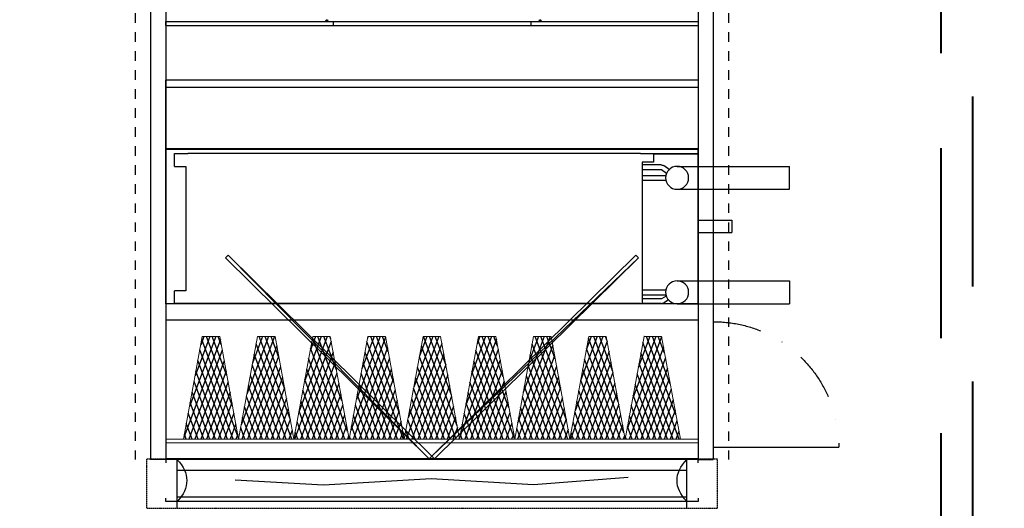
# Model space of a CAD drawing. Header units: millimetres. Extents: x -165365 to -33565, y 7406 to 103342.
# Tile 50 of 256: x -121966 to -119377, y 39303 to 40588. Entities that reach past the tile are written whole.
import ezdxf

# ---------------------------------------------------------------- set-up
doc = ezdxf.new("R2010")
doc.units = ezdxf.units.MM
doc.header["$MEASUREMENT"] = 0
for name, pattern in [('ACAD_ISO03W100', [150, 60, -90]), ('DASHDOT', [1, 0.5, -0.25, 0, -0.25]), ('DASHED', [0.75, 0.5, -0.25]), ('DASHED2', [0.375, 0.25, -0.125]), ('Dashed2cust', [50, 25, -25])]:
    doc.linetypes.add(name, pattern=pattern)
for name, color, linetype in [('___INST__AR_podstawy', 3, 'Continuous'), ('ELEK CIENKIE', 80, 'Continuous'), ('FLUID-W7', 7, 'Continuous'), ('FLUID-W7-INS', 7, 'Continuous'), ('IPHandle', 7, 'Continuous'), ('Separators', 7, 'Continuous')]:
    doc.layers.add(name, color=color, linetype=linetype)
doc.layers.add('kontury', color=118, linetype='Continuous', lineweight=0)

# ---------------------------------------------------------------- blocks, each defined once
blk = doc.blocks.new('VVS075_FLX1_450_2.2_4x1_v2_t')
at = {"color": 0}
for p, q in [((0, 1400), (0, 0)), ((0, 1400), (10, 1400)), ((10, 1400), (10, 0)), ((10.1, 960), (0.1, 960)), ((10, 440), (0, 440)), ((10, 0), (0, 0))]:
    blk.add_line(p, q, dxfattribs=at)
for centre in [(12.5, 976.2), (12.5, 415)]:
    blk.add_circle(centre, 2.5, dxfattribs=at)
blk = doc.blocks.new('VVS075_DRN.PN_R12_t')
at = {"color": 7}
for p, q in [((0, 55.12), (16, 55.12)), ((0, 0), (0, 55.12)), ((16, 55.12), (16, 0)), ((0, 0), (16, 0))]:
    blk.add_line(p, q, dxfattribs=at)
at = {"color": 7, "linetype": 'Continuous'}
for p, q in [((7.389765, 0), (7.389765, -3.484245)), ((8.649605, 0), (8.649605, -3.484245)), ((8.649605, -3.484245), (7.389765, -3.484245)), ((7.389765, -3.484245), (7.40945, -3.50393)), ((8.62992, -3.50393), (7.40945, -3.50393)), ((8.62992, -3.50393), (8.649605, -3.484245))]:
    blk.add_line(p, q, dxfattribs=at)
blk = doc.blocks.new('AVS040_DRN.PL_t')
at = {"color": 7}
for p, q in [((0, 55.12), (7.12, 55.12)), ((0, 0), (0, 55.12)), ((7.12, 0), (7.12, 55.12))]:
    blk.add_line(p, q, dxfattribs=at)
at = {"color": 7, "linetype": 'Continuous'}
blk.add_line((7.12, 0), (0, 0), dxfattribs=at)
blk = doc.blocks.new('VVS075_WCL_R12_t')
for p, q in [((0, 54.21), (0, 52.83)), ((1.34, 54.21), (0, 54.21)), ((1.34, 54.21), (1.34, 53.03)), ((15.55, 54.21), (14.21, 54.21)), ((14.21, 53.03), (14.21, 54.21)), ((15.55, 52.83), (15.55, 54.21)), ((1.34, 53.03), (14.21, 53.03)), ((0, 5.98), (0, 52.83)), ((15.55, 5.98), (15.55, 52.83)), ((0, 5.98), (0, 0)), ((0.9, 4.61), (0.9, 5.79)), ((0.9, 5.79), (15.55, 5.79)), ((1.19, 3.82), (1.19, 5.79)), ((1.69, 3.8), (1.69, 5.79)), ((2.27, 5.79), (2.27, 3.33)), ((2.77, 5.79), (2.77, 3.33)), ((14.12, 5.79), (14.12, 3.33)), ((14.62, 5.79), (14.62, 3.33)), ((15.05, 3.8), (15.05, 5.79)), ((15.55, 5.98), (15.55, 4.61)), ((15.55, 3.82), (15.55, 5.79)), ((0, 4.61), (0.9, 4.61)), ((0.04, 4.61), (0.04, 0.04)), ((1.65, 2.98), (1.29, 3.5)), ((2.06, 3.27), (1.69, 3.8)), ((14.78, 3.29), (15.05, 3.8)), ((15.15, 3.07), (15.45, 3.5)), ((1.33, 2.17), (1.33, -9.45)), ((3.71, 2.17), (3.71, -9.45)), ((13.18, 2.17), (13.18, -9.45)), ((15.56, 2.17), (15.56, -9.45)), ((0, 0), (0.37, 0)), ((0.04, 0.04), (0.37, 0.04)), ((0.37, 0.04), (0.37, 0)), ((3.71, -9.45), (1.33, -9.45)), ((13.18, -9.45), (15.56, -9.45))]:
    blk.add_line(p, q)
for centre in [(2.52, 2.17), (14.37, 2.17)]:
    blk.add_circle(centre, 1.19)
for centre, start, end in [((1.75, 3.82), 180, 215), ((14.99, 3.82), 325, 0)]:
    blk.add_arc(centre, 0.562, start, end)
blk = doc.blocks.new('F_300mmv2_t')
at = {"color": 0}
for p, q in [((10, 3854.9), (24.4, 3869.3)), ((291, 3598.1), (15.4, 3873.7)), ((10, 3810.7), (54.1, 3854.8)), ((10, 3766.5), (83.7, 3840.2)), ((261.3, 3583.6), (10, 3834.9)), ((300, 3633.3), (102, 3831.2)), ((10, 3722.3), (113.4, 3825.7)), ((10, 3678.1), (143, 3811.2)), ((10, 3633.9), (172.7, 3796.6)), ((231.6, 3569.1), (10, 3790.7)), ((10, 3589.7), (202.4, 3782.1)), ((300, 3677.5), (188.7, 3788.8)), ((10, 3545.5), (232, 3767.6)), ((10, 3501.3), (261.7, 3753)), ((202, 3554.5), (10, 3746.5)), ((300, 3721.7), (275.3, 3746.3)), ((16.5, 3463.7), (291.3, 3738.5)), ((172.3, 3540), (10, 3702.3)), ((103.2, 3506.1), (300, 3703)), ((142.6, 3525.5), (10, 3658.1)), ((189.8, 3548.6), (300, 3658.8)), ((113, 3510.9), (10, 3613.9)), ((276.5, 3591), (300, 3614.6)), ((83.3, 3496.4), (10, 3569.7)), ((53.7, 3481.9), (10, 3525.5)), ((24, 3467.3), (10, 3481.3)), ((10, 3457.1), (12.2, 3459.4)), ((10, 3413), (41.9, 3444.9)), ((300, 3191.3), (50.9, 3440.4)), ((273.4, 3173.7), (10, 3437.1)), ((10, 3368.8), (71.6, 3430.3)), ((10, 3324.6), (101.2, 3415.8)), ((10, 3280.4), (130.9, 3401.3)), ((243.8, 3159.2), (10, 3393)), ((10, 3236.2), (160.5, 3386.7)), ((300, 3235.5), (137.5, 3398)), ((10, 3192), (190.2, 3372.2)), ((10, 3147.8), (219.9, 3357.7)), ((214.1, 3144.6), (10, 3348.8)), ((10, 3103.6), (249.5, 3343.1)), ((300, 3279.7), (224.2, 3355.6)), ((10, 3059.4), (279.2, 3328.6)), ((184.5, 3130.1), (10, 3304.6)), ((67.7, 3072.9), (300, 3305.2)), ((154.8, 3115.6), (10, 3260.4)), ((154.3, 3115.3), (300, 3261)), ((125.1, 3101), (10, 3216.2)), ((241, 3157.8), (300, 3216.8)), ((95.5, 3086.5), (10, 3172)), ((65.8, 3072), (10, 3127.8)), ((36.2, 3057.4), (10, 3083.6)), ((285.6, 2763.8), (10, 3039.4)), ((10, 3015.2), (29.7, 3035)), ((10, 2971), (59.4, 3020.4)), ((10, 2926.8), (89.1, 3005.9)), ((300, 2793.6), (86.4, 3007.2)), ((255.9, 2749.3), (10, 2995.2)), ((10, 2882.6), (118.7, 2991.4)), ((10, 2838.4), (148.4, 2976.8)), ((10, 2794.2), (178.1, 2962.3)), ((226.3, 2734.7), (10, 2951)), ((10, 2750), (207.7, 2947.8)), ((300, 2837.8), (173, 2964.8)), ((10, 2705.8), (237.4, 2933.2)), ((10, 2661.7), (267, 2918.7)), ((300, 2882), (259.7, 2922.3)), ((196.6, 2720.2), (10, 2906.8)), ((32.2, 2639.7), (296.7, 2904.2)), ((167, 2705.7), (10, 2862.6)), ((118.8, 2682.1), (300, 2863.3)), ((137.3, 2691.1), (10, 2818.4)), ((205.5, 2724.5), (300, 2819.1)), ((107.6, 2676.6), (10, 2774.2)), ((292.1, 2767), (300, 2774.9)), ((78, 2662.1), (10, 2730)), ((48.3, 2647.5), (10, 2685.8)), ((18.6, 2633), (10, 2641.7)), ((10, 2617.5), (17.6, 2625.1)), ((10, 2573.3), (47.3, 2610.5)), ((297.8, 2353.9), (35.2, 2616.4)), ((268.1, 2339.4), (10, 2597.5)), ((10, 2529.1), (76.9, 2596)), ((10, 2484.9), (106.6, 2581.5)), ((10, 2440.7), (136.2, 2566.9)), ((238.4, 2324.8), (10, 2553.3)), ((10, 2396.5), (165.9, 2552.4)), ((300, 2395.8), (121.9, 2574)), ((10, 2352.3), (195.6, 2537.9)), ((300, 2440), (208.5, 2531.5)), ((10, 2308.1), (225.2, 2523.3)), ((208.8, 2310.3), (10, 2509.1)), ((10, 2263.9), (254.9, 2508.8)), ((10, 2219.7), (284.6, 2494.3)), ((300, 2484.2), (295.2, 2489.1)), ((179.1, 2295.8), (10, 2464.9)), ((83.3, 2248.9), (300, 2465.5)), ((149.4, 2281.2), (10, 2420.7)), ((170, 2291.3), (300, 2421.3)), ((119.8, 2266.7), (10, 2376.5)), ((256.6, 2333.8), (300, 2377.1)), ((90.1, 2252.2), (10, 2332.3)), ((60.5, 2237.6), (10, 2288.1)), ((30.8, 2223.1), (10, 2243.9)), ((10, 2175.5), (35.1, 2200.6)), ((280.2, 1929.5), (10, 2199.7)), ((10, 2131.3), (64.8, 2186.1)), ((10, 2087.1), (94.4, 2171.6)), ((300, 1953.9), (70.7, 2183.2)), ((10, 2042.9), (124.1, 2157)), ((250.6, 1914.9), (10, 2155.5)), ((10, 1998.7), (153.8, 2142.5)), ((300, 1998.1), (157.4, 2140.7)), ((10, 1954.5), (183.4, 2128)), ((10, 1910.3), (213.1, 2113.4)), ((220.9, 1900.4), (10, 2111.3)), ((10, 1866.2), (242.7, 2098.9)), ((10, 1822), (272.4, 2084.4)), ((300, 2042.3), (244, 2098.3)), ((191.3, 1885.9), (10, 2067.1)), ((47.9, 1815.6), (300, 2067.8)), ((161.6, 1871.3), (10, 2022.9)), ((134.5, 1858.1), (300, 2023.6)), ((131.9, 1856.8), (10, 1978.7)), ((221.1, 1900.5), (300, 1979.4)), ((102.3, 1842.3), (10, 1934.5)), ((72.6, 1827.7), (10, 1890.3)), ((42.9, 1813.2), (10, 1846.2)), ((13.3, 1798.7), (10, 1802)), ((10, 1777.8), (23, 1790.7)), ((10, 1733.6), (52.6, 1776.2)), ((292.4, 1519.6), (19.6, 1792.4)), ((10, 1689.4), (82.3, 1761.7)), ((262.7, 1505), (10, 1757.8)), ((300, 1556.2), (106.2, 1749.9)), ((10, 1645.2), (111.9, 1747.1)), ((10, 1601), (141.6, 1732.6)), ((10, 1556.8), (171.3, 1718.1)), ((233.1, 1490.5), (10, 1713.6)), ((10, 1512.6), (200.9, 1703.5)), ((300, 1600.3), (192.9, 1707.5)), ((10, 1468.4), (230.6, 1689)), ((10, 1424.2), (260.3, 1674.5)), ((203.4, 1476), (10, 1669.4)), ((300, 1644.5), (279.5, 1665)), ((12.4, 1382.4), (289.9, 1659.9)), ((173.7, 1461.4), (10, 1625.2)), ((99, 1424.8), (300, 1625.8)), ((185.6, 1467.3), (300, 1581.6)), ((144.1, 1446.9), (10, 1581)), ((114.4, 1432.4), (10, 1536.8)), ((272.3, 1509.7), (300, 1537.4)), ((84.8, 1417.8), (10, 1492.6)), ((55.1, 1403.3), (10, 1448.4)), ((25.4, 1388.8), (10, 1404.2)), ((10, 1380), (10.8, 1380.8)), ((10, 1335.8), (40.5, 1366.3)), ((274.9, 1095.1), (10, 1360)), ((10, 1291.6), (70.1, 1351.8)), ((10, 1247.4), (99.8, 1337.2)), ((300, 1114.2), (55.1, 1359.1)), ((10, 1203.2), (129.5, 1322.7)), ((245.2, 1080.6), (10, 1315.8)), ((10, 1159), (159.1, 1308.2)), ((300, 1158.4), (141.7, 1316.7)), ((10, 1114.9), (188.8, 1293.6)), ((10, 1070.7), (218.4, 1279.1)), ((215.6, 1066.1), (10, 1271.6)), ((10, 1026.5), (248.1, 1264.6)), ((10, 982.3), (277.8, 1250)), ((300, 1202.6), (228.4, 1274.2)), ((185.9, 1051.5), (10, 1227.4)), ((63.5, 991.6), (300, 1228.1)), ((156.2, 1037), (10, 1183.2)), ((150.1, 1034), (300, 1183.9)), ((126.6, 1022.5), (10, 1139)), ((236.8, 1076.5), (300, 1139.7)), ((96.9, 1007.9), (10, 1094.9)), ((67.2, 993.4), (10, 1050.7)), ((37.6, 978.9), (10, 1006.5)), ((287, 685.2), (10, 962.3)), ((10, 938.1), (28.3, 956.4)), ((10, 893.9), (58, 941.9)), ((10, 849.7), (87.6, 927.3)), ((257.4, 670.7), (10, 918.1)), ((300, 716.5), (90.6, 925.9)), ((10, 805.5), (117.3, 912.8)), ((10, 761.3), (147, 898.3)), ((10, 717.1), (176.6, 883.7)), ((227.7, 656.2), (10, 873.9)), ((10, 672.9), (206.3, 869.2)), ((300, 760.7), (177.2, 883.5)), ((10, 628.7), (236, 854.7)), ((10, 584.5), (265.6, 840.1)), ((300, 804.9), (263.9, 841)), ((198, 641.6), (10, 829.7)), ((28, 558.3), (295.3, 825.6)), ((168.4, 627.1), (10, 785.5)), ((114.7, 600.8), (300, 786.1)), ((138.7, 612.6), (10, 741.3)), ((201.3, 643.2), (300, 741.9)), ((109.1, 598), (10, 697.1)), ((287.9, 685.7), (300, 697.7)), ((79.4, 583.5), (10, 652.9)), ((49.7, 569), (10, 608.7)), ((20.1, 554.5), (10, 564.5)), ((10, 540.3), (16.2, 546.5)), ((10, 496.1), (45.8, 532)), ((299.2, 275.3), (39.4, 535.1)), ((269.5, 260.8), (10, 520.3)), ((10, 451.9), (75.5, 517.4)), ((10, 407.7), (105.2, 502.9)), ((10, 363.6), (134.8, 488.4)), ((239.9, 246.3), (10, 476.1)), ((10, 319.4), (164.5, 473.8)), ((300, 318.7), (126.1, 492.7)), ((10, 275.2), (194.1, 459.3)), ((10, 231), (223.8, 444.8)), ((300, 362.9), (212.7, 450.2)), ((210.2, 231.7), (10, 431.9)), ((10, 186.8), (253.5, 430.2)), ((10, 142.6), (283.1, 415.7)), ((79.2, 167.6), (300, 388.4)), ((300, 407.1), (299.3, 407.8)), ((180.5, 217.2), (10, 387.7)), ((150.9, 202.7), (10, 343.6)), ((165.8, 210), (300, 344.2)), ((121.2, 188.2), (10, 299.4)), ((252.4, 252.4), (300, 300)), ((91.5, 173.6), (10, 255.2)), ((61.9, 159.1), (10, 211)), ((32.2, 144.6), (10, 166.8))]:
    blk.add_line(p, q, dxfattribs=at)
at = {"layer": 'kontury', "color": 0}
for p, q in [((0, 0), (0, 4010)), ((10, 4010), (0, 4010)), ((0, 4010), (0, 0)), ((10, 0), (10, 4010)), ((10, 3460.5), (10, 3876.3)), ((10, 3876.3), (300, 3734.3)), ((300, 3734.3), (300, 3602.6)), ((300, 3602.6), (10, 3460.5)), ((10, 3044.6), (10, 3460.5)), ((10, 3460.5), (300, 3318.4)), ((300, 3318.4), (300, 3186.7)), ((300, 3186.7), (10, 3044.6)), ((10, 2628.8), (10, 3044.6)), ((10, 3044.6), (300, 2902.6)), ((300, 2902.6), (300, 2770.9)), ((300, 2770.9), (10, 2628.8)), ((10, 2212.9), (10, 2628.8)), ((10, 2628.8), (300, 2486.7)), ((300, 2486.7), (300, 2355)), ((300, 2355), (10, 2212.9)), ((10, 1797.1), (10, 2212.9)), ((10, 2212.9), (300, 2070.8)), ((300, 2070.8), (300, 1939.2)), ((300, 1939.2), (10, 1797.1)), ((10, 1381.2), (10, 1797.1)), ((10, 1797.1), (300, 1655)), ((300, 1655), (300, 1523.3)), ((300, 1523.3), (10, 1381.2)), ((10, 965.4), (10, 1381.2)), ((10, 1381.2), (300, 1239.1)), ((300, 1239.1), (300, 1107.4)), ((300, 1107.4), (10, 965.4)), ((10, 549.5), (10, 965.4)), ((10, 965.4), (300, 823.3)), ((300, 823.3), (300, 691.6)), ((300, 691.6), (10, 549.5)), ((10, 133.7), (10, 549.5)), ((10, 549.5), (300, 407.4)), ((300, 407.4), (300, 275.7)), ((300, 275.7), (10, 133.7)), ((0, 0), (10, 0))]:
    blk.add_line(p, q, dxfattribs=at)
blk = doc.blocks.new('FC_s', base_point=(0.02, 30.07))
at = {"color": 7}
blk.add_lwpolyline([(52.87, 399.25), (66.48, 327.02), (49.73, 239.09), (65.44, 155.34), (46.59, 77.87)], dxfattribs=at)
for centre, start, end in [((55.14, 632.74), 253.56139, 286.43861), ((54.88, -155.88), 73.56139, 106.43861)]:
    blk.add_arc(centre, 193.87, start, end, dxfattribs=at)
blk = doc.blocks.new('ramka_s')
for points in [[(-46.39, -133.91), (-55, -133.91), (-55, 133.91), (-46.39, 133.91)], [(46.39, -133.91), (55, -133.91), (55, 133.91), (46.39, 133.91)]]:
    blk.add_lwpolyline(points)
blk = doc.blocks.new('AVS_IPMC1_LR_2_t')
blk.add_line((13, 0), (13, -13))
at = {"color": 7, "linetype": 'DASHDOT', "ltscale": 10}
blk.add_arc((13, 0), 13, 180, 270, dxfattribs=at)
blk = doc.blocks.new('A$C67C8932A')
at = {"linetype": 'Dashed2cust'}
for p, q in [((255, 2216), (2479, 2216)), ((255, 656), (2479, 656))]:
    blk.add_line(p, q, dxfattribs=at)
for p, q in [((255, 2176), (2479, 2176)), ((2479, 2136), (2479, 2176)), ((257, 2136), (2477, 2136)), ((2477, 736), (2477, 2136)), ((2479, 736), (2479, 2136)), ((2479, 2106), (2477, 2106)), ((2479, 766), (2477, 766)), ((257, 736), (2477, 736)), ((2479, 736), (2479, 696)), ((255, 696), (2479, 696))]:
    blk.add_line(p, q)
at = {"layer": 'Separators'}
for p, q in [((1500, 736), (1500, 2136)), ((2112, 736), (2112, 2136))]:
    blk.add_line(p, q, dxfattribs=at)
at = {"extrusion": (1.22461e-16, 0, -1)}
blk.add_blockref('VVS075_FLX1_450_2.2_4x1_v2_t', (-1337, 736), dxfattribs=at)
for name, p, xscale, yscale in [('AVS040_DRN.PL_t', (-1662, 736), 25.4, 25.4), ('VVS075_DRN.PN_R12_t', (-2069, 736), 25.4, 25.4), ('F_300mmv2_t', (-2435, 736), 0.933333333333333, 0.3491271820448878)]:
    blk.add_blockref(name, p, dxfattribs=dict(at, xscale=xscale, yscale=yscale))
for name, p, xscale, yscale in [('ramka_s', (2534, 1436), 1.000000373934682, 5.227274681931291), ('VVS075_WCL_R12_t', (1673.9, 736), 25.4, 25.4), ('FC_s', (2479, 766), 1.000167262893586, 3.21549746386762)]:
    blk.add_blockref(name, p, dxfattribs=dict(xscale=xscale, yscale=yscale))
at = {"layer": 'IPHandle', "xscale": 25.4, "yscale": 25.4}
blk.add_blockref('AVS_IPMC1_LR_2_t', (2116.3, 696), dxfattribs=at)

msp = doc.modelspace()

# ---------------------------------------------------------------- linework, layer by layer
at = {"layer": '___INST__AR_podstawy', "color": 10, "linetype": 'DASHED2', "lineweight": 40, "ltscale": 2000}
msp.add_lwpolyline([(-133642.9145, 35250), (-119542.9145, 35250), (-119542.9145, 45400), (-133642.9145, 45400)], close=True, dxfattribs=at)
at = {"layer": '___INST__AR_podstawy', "color": 80, "linetype": 'DASHED2', "lineweight": 40, "ltscale": 2000}
msp.add_lwpolyline([(-111160, 43385.96436), (-119460, 43385.96436), (-119460, 32345.96436), (-111160, 32345.96436)], close=True, dxfattribs=at)
at = {"layer": 'ELEK CIENKIE', "color": 232, "linetype": 'ACAD_ISO03W100', "ltscale": 3}
msp.add_circle((-126312.31976, 39885.75), 7540, dxfattribs=at)
at = {"layer": 'FLUID-W7', "linetype": 'ByBlock', "extrusion": (0, 1.22465e-16, -1)}
for p, q in [((-121551.64841, 39302.86168, 5006.5), (-121551.64841, 39432.86168, 5006.5)), ((-120211.64841, 39302.86168, 5006.5), (-120211.64841, 39432.86168, 5006.5))]:
    msp.add_line(p, q, dxfattribs=at)
at = {"layer": 'FLUID-W7', "linetype": 'Continuous', "extrusion": (0, 1.22465e-16, -1)}
for p, q in [((-121551.64841, 39402.86168, 5006.5), (-120211.64841, 39402.86168, 5006.5)), ((-121551.64841, 39332.86168, 5006.5), (-120211.64841, 39332.86168, 5006.5))]:
    msp.add_line(p, q, dxfattribs=at)
at = {"layer": 'FLUID-W7-INS', "linetype": 'DASHED', "extrusion": (0, 1.22465e-16, -1)}
for p, q in [((-121631.64841, 39432.86168, 5006.5), (-120131.64841, 39432.86168, 5006.5)), ((-121631.64841, 39302.86168, 5006.5), (-121631.64841, 39432.86168, 5006.5)), ((-120131.64841, 39432.86168, 5006.5), (-120131.64841, 39302.86168, 5006.5)), ((-121631.64841, 39302.86168, 5006.5), (-120131.64841, 39302.86168, 5006.5))]:
    msp.add_line(p, q, dxfattribs=at)

# ---------------------------------------------------------------- block references
at = {"xscale": -1, "rotation": 89.99999999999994}
msp.add_blockref('A$C67C8932A', (-119445.68841, 41909.86168), dxfattribs=at)

# ---------------------------------------------------------------- meshes
at = {"layer": 'FLUID-W7', "linetype": 'Continuous'}
mesh = msp.add_polyface(dxfattribs=at)
corners = [(-120888.71948, 39432.86168, 5006.5), (-121424.71948, 39961.79061, 5006.5), (-121417.64841, 39968.86168, 5006.5), (-120881.64841, 39439.93275, 5006.5), (-120345.64841, 39968.86168, 5006.5), (-120338.57734, 39961.79061, 5006.5), (-120874.57734, 39432.86168, 5006.5)]
mesh.append_faces([[corners[k] for k in face] for face in [(3, 4, 5), (3, 5, 6), (6, 0, 3), (0, 1, 2), (0, 2, 3)]], dxfattribs={"vtx0": -1, "vtx1": -1, "vtx2": -1})

doc.saveas('drawing.dxf')
